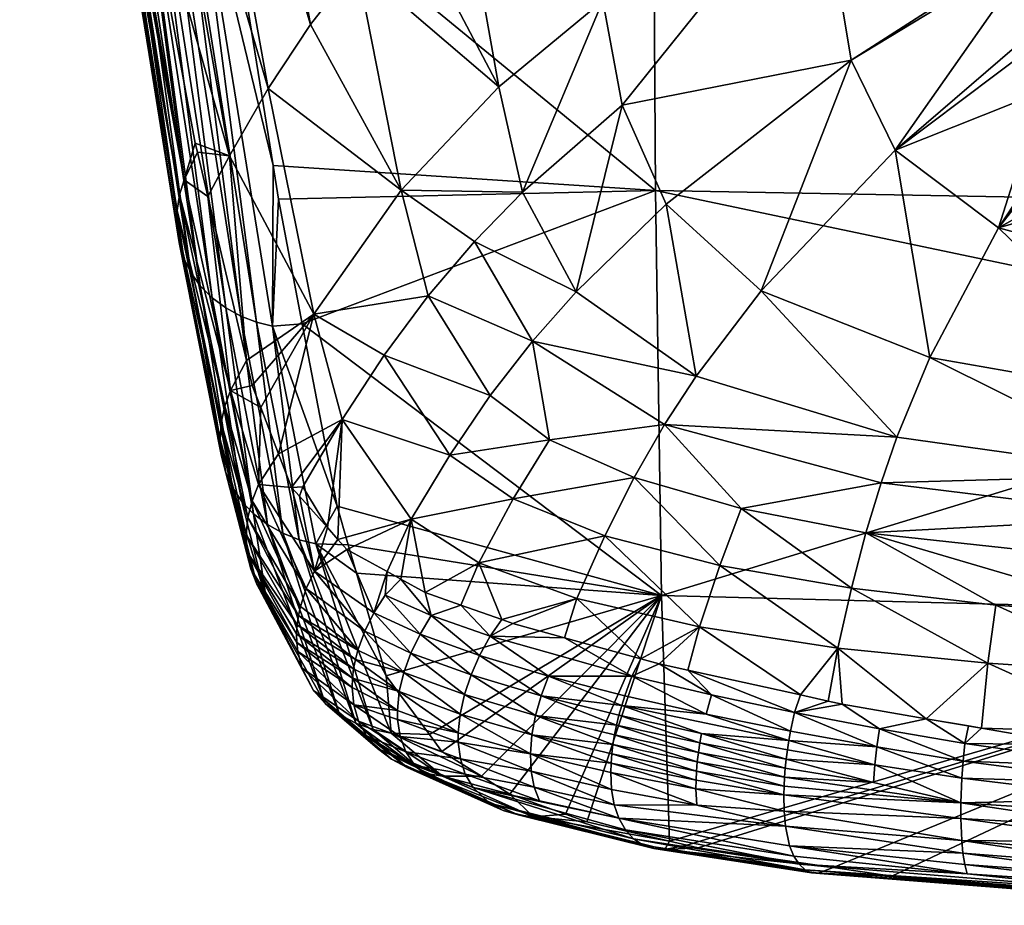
# Model space of a CAD drawing. Extents: x -0.096 to 0.095, y -0.173 to 0.
# Tile 1 of 256: x -0.017 to -0.005, y -0.173 to -0.163. Entities that reach past the tile are written whole.
import ezdxf

# ---------------------------------------------------------------- set-up
doc = ezdxf.new("R2010")
doc.units = 0
doc.layers.add('mesh', color=7, linetype='CONTINUOUS')

msp = doc.modelspace()

# ---------------------------------------------------------------- meshes
at = {"layer": 'mesh'}
mesh = msp.add_polyface(dxfattribs=at)
corners = [(-0.009312, -0.159258, -0.008226), (-0.014425, -0.159883, -0.010384), (-0.014566, -0.158921, -0.008344), (-0.014324, -0.160515, -0.011878), (-0.009276, -0.164656, -0.020906), (-0.013704, -0.164368, -0.020989), (-0.015135, -0.155015, -0.000065), (-0.00932, -0.153284, 0.004144), (-0.000143, -0.159399, -0.008186), (-0.000143, -0.162157, -0.014261), (-0.000143, -0.156815, -0.002492), (-0.000143, -0.15341, 0.004187), (-0.000143, -0.164822, -0.020866), (-0.007393, -0.160845, -0.029406), (-0.007011, -0.163149, -0.035343), (-0.00485, -0.161759, -0.032056), (-0.006503, -0.16419, -0.038149), (-0.004928, -0.162835, -0.034818), (-0.00485, -0.161835, -0.032236), (-0.004942, -0.163015, -0.035283), (-0.004804, -0.163513, -0.036604), (-0.004872, -0.157473, -0.02187), (-0.00759, -0.158369, -0.023495), (-0.004862, -0.159472, -0.026622), (-0.004872, -0.157093, -0.021025), (-0.004872, -0.156883, -0.020586), (-0.004872, -0.157168, -0.021194), (-0.01376, -0.15621, -0.013681), (-0.012159, -0.161429, -0.027055), (-0.013139, -0.15561, -0.013556), (-0.012734, -0.162049, -0.027436), (-0.007982, -0.152926, -0.011836), (-0.011032, -0.154189, -0.012948), (-0.004872, -0.15259, -0.011587), (-0.009887, -0.16246, -0.032076), (-0.010815, -0.164674, -0.036653), (-0.009661, -0.163667, -0.035298), (-0.012221, -0.164653, -0.034376), (-0.01327, -0.162735, -0.027748), (-0.01109, -0.163458, -0.033306), (-0.01155, -0.160869, -0.026621), (-0.012469, -0.155078, -0.013385), (-0.013624, -0.148994, -0.000937), (-0.010269, -0.159897, -0.025652), (0.00356, -0.164251, -0.038606), (0.004184, -0.16388, -0.037594), (0.002374, -0.164606, -0.039586), (-0.004482, -0.16385, -0.037514), (0.004583, -0.159546, -0.026636), (0.004584, -0.155044, -0.016604), (0.004583, -0.156839, -0.020605), (0.004583, -0.157113, -0.021216), (0.004613, -0.161738, -0.032061), (-0.004872, -0.157425, -0.021763)]
mesh.append_faces([[corners[k] for k in face] for face in [(0, 1, 2, 2), (0, 3, 1, 1), (4, 3, 0, 0), (4, 5, 3, 3), (6, 7, 0, 0), (0, 8, 9, 9), (0, 10, 8, 8), (7, 10, 0, 0), (7, 11, 10, 10), (12, 0, 9, 9), (12, 4, 0, 0), (13, 14, 15, 15), (16, 17, 18, 18), (16, 19, 17, 17), (16, 20, 19, 19), (13, 21, 22, 22), (13, 23, 21, 21), (15, 23, 13, 13), (22, 24, 25, 25), (22, 26, 24, 24), (27, 28, 29, 29), (27, 30, 28, 28), (22, 31, 32, 32), (22, 33, 31, 31), (25, 33, 22, 22), (14, 18, 15, 15), (14, 16, 18, 18), (34, 35, 36, 36), (37, 30, 38, 38), (39, 30, 37, 37), (39, 28, 30, 30), (40, 28, 39, 39), (40, 29, 28, 28), (41, 29, 40, 40), (41, 42, 29, 29), (13, 36, 14, 14), (13, 34, 36, 36), (22, 34, 13, 13), (22, 43, 34, 34), (32, 43, 22, 22), (34, 39, 35, 35), (34, 40, 39, 39), (43, 40, 34, 34), (43, 41, 40, 40), (32, 41, 43, 43), (44, 45, 18, 18), (17, 46, 18, 18), (46, 20, 47, 47), (46, 19, 20, 20), (17, 19, 46, 46), (23, 48, 21, 21), (25, 49, 33, 33), (24, 50, 25, 25), (26, 51, 24, 24), (15, 48, 23, 23), (18, 52, 15, 15), (22, 21, 53, 53), (53, 26, 22, 22), (21, 51, 53, 53)]])
mesh = msp.add_polyface(dxfattribs=at)
corners = [(-0.014632, -0.160514, -0.011901), (-0.014425, -0.159883, -0.010384), (-0.014324, -0.160515, -0.011878), (-0.014566, -0.158921, -0.008344), (-0.0157, -0.158952, -0.012663), (-0.015586, -0.158618, -0.012802), (-0.015977, -0.156273, -0.007401), (-0.015527, -0.158966, -0.013604), (-0.015271, -0.160503, -0.017145), (-0.014734, -0.164532, -0.026533), (-0.015734, -0.159113, -0.012594), (-0.015745, -0.159281, -0.012521), (-0.014787, -0.164706, -0.026471), (-0.015628, -0.159788, -0.012289), (-0.016487, -0.153592, 0.000955), (-0.015541, -0.159943, -0.012215), (-0.01573, -0.159453, -0.012444), (-0.016607, -0.153285, 0.000792), (-0.015692, -0.159624, -0.012366), (-0.014973, -0.160409, -0.01197), (-0.015139, -0.160321, -0.012021), (-0.015956, -0.154112, 0.001254), (-0.014251, -0.166014, -0.025941), (-0.014802, -0.160473, -0.01193), (-0.015662, -0.15423, 0.001334), (-0.013895, -0.166181, -0.025853), (-0.014077, -0.16611, -0.025892), (-0.013704, -0.164368, -0.020989), (-0.01441, -0.165896, -0.025997), (-0.015293, -0.160211, -0.01208), (-0.015135, -0.155015, -0.000065), (-0.009312, -0.159258, -0.008226), (-0.015235, -0.154285, 0.001394), (-0.00932, -0.153284, 0.004144), (-0.015243, -0.158386, -0.013689), (-0.01376, -0.15621, -0.013681), (-0.014948, -0.150001, -0.000551), (-0.014321, -0.15688, -0.01375), (-0.015506, -0.150689, -0.000287), (-0.014815, -0.157611, -0.013755), (-0.016205, -0.151864, 0.000164), (-0.012734, -0.162049, -0.027436), (-0.01327, -0.162735, -0.027748), (-0.014209, -0.164256, -0.028107), (-0.013762, -0.163476, -0.027976), (-0.016127, -0.151704, 0.000103), (-0.016621, -0.152824, 0.000559), (-0.016637, -0.152973, 0.000633), (-0.016571, -0.153429, 0.000867), (-0.016431, -0.153698, 0.001012), (-0.016282, -0.153863, 0.001106), (-0.015429, -0.160084, -0.012145), (-0.016149, -0.153979, 0.001174), (-0.01552, -0.154248, 0.001354), (-0.016638, -0.153158, 0.000726), (-0.015841, -0.154158, 0.001286), (-0.013139, -0.15561, -0.013556), (-0.014726, -0.149832, -0.000615), (-0.015427, -0.152929, 0.004)]
mesh.append_faces([[corners[k] for k in face] for face in [(0, 1, 2, 2), (0, 3, 1, 1), (4, 5, 6, 6), (7, 5, 4, 4), (4, 8, 7, 7), (4, 9, 8, 8), (10, 9, 4, 4), (11, 12, 10, 10), (13, 14, 15, 15), (16, 17, 18, 18), (19, 20, 21, 21), (22, 20, 19, 19), (0, 23, 24, 24), (25, 23, 0, 0), (26, 19, 23, 23), (2, 27, 0, 0), (28, 29, 20, 20), (30, 31, 3, 3), (32, 33, 30, 30), (34, 7, 8, 8), (35, 36, 37, 37), (37, 38, 39, 39), (6, 34, 40, 40), (5, 34, 6, 6), (5, 7, 34, 34), (37, 41, 35, 35), (37, 42, 41, 41), (39, 42, 37, 37), (43, 34, 8, 8), (43, 44, 34, 34), (34, 39, 45, 45), (44, 39, 34, 34), (44, 42, 39, 39), (46, 10, 4, 4), (47, 10, 46, 46), (17, 48, 18, 18), (14, 49, 15, 15), (49, 50, 51, 51), (29, 50, 52, 52), (53, 3, 0, 0), (53, 30, 3, 3), (32, 30, 53, 53), (4, 6, 46, 46), (51, 50, 29, 29), (15, 49, 51, 51), (48, 14, 13, 13), (54, 17, 16, 16), (18, 48, 13, 13), (11, 54, 16, 16), (10, 54, 11, 11), (47, 54, 10, 10), (19, 21, 55, 55), (0, 24, 53, 53), (23, 55, 24, 24), (23, 19, 55, 55), (20, 52, 21, 21), (20, 29, 52, 52), (56, 57, 35, 35), (53, 58, 32, 32)]])
mesh = msp.add_polyface(dxfattribs=at)
corners = [(-0.014199, -0.16697, -0.033619), (-0.014734, -0.164532, -0.026533), (-0.014787, -0.164706, -0.026471), (-0.014815, -0.164887, -0.026405), (-0.014304, -0.167342, -0.033505), (-0.014264, -0.167151, -0.033564), (-0.013713, -0.166226, -0.025823), (-0.013366, -0.1662, -0.025809), (-0.012963, -0.168309, -0.031511), (-0.013642, -0.164756, -0.021906), (-0.013704, -0.164368, -0.020989), (-0.013945, -0.166913, -0.034567), (-0.013847, -0.167167, -0.03545), (-0.01446, -0.164724, -0.02814), (-0.014013, -0.166624, -0.033718), (-0.014605, -0.16411, -0.026336), (-0.015271, -0.160503, -0.017145), (-0.01458, -0.164214, -0.026641), (-0.015429, -0.160084, -0.012145), (-0.015293, -0.160211, -0.01208), (-0.014547, -0.165758, -0.026058), (-0.014656, -0.165604, -0.026124), (-0.014176, -0.168092, -0.033248), (-0.015541, -0.159943, -0.012215), (-0.015734, -0.159113, -0.012594), (-0.015745, -0.159281, -0.012521), (-0.014738, -0.165437, -0.026192), (-0.014253, -0.167917, -0.033312), (-0.015628, -0.159788, -0.012289), (-0.014317, -0.167536, -0.033442), (-0.014791, -0.165258, -0.026263), (-0.0143, -0.16773, -0.033377), (-0.014817, -0.165073, -0.026335), (-0.015692, -0.159624, -0.012366), (-0.01573, -0.159453, -0.012444), (-0.014251, -0.166014, -0.025941), (-0.01441, -0.165896, -0.025997), (-0.015139, -0.160321, -0.012021), (-0.013931, -0.168397, -0.033129), (-0.014068, -0.168253, -0.033187), (-0.013895, -0.166181, -0.025853), (-0.014077, -0.16611, -0.025892), (-0.014802, -0.160473, -0.01193), (-0.01359, -0.168622, -0.033028), (-0.014973, -0.160409, -0.01197), (-0.013769, -0.168522, -0.033075), (-0.014632, -0.160514, -0.011901), (-0.013234, -0.166086, -0.035154), (-0.013641, -0.167702, -0.037306), (-0.014209, -0.164256, -0.028107), (-0.012905, -0.167306, -0.038742), (-0.013762, -0.163476, -0.027976), (-0.012221, -0.164653, -0.034376), (-0.01327, -0.162735, -0.027748)]
mesh.append_faces([[corners[k] for k in face] for face in [(0, 1, 2, 2), (3, 4, 5, 5), (6, 7, 8, 8), (6, 9, 7, 7), (10, 9, 6, 6), (11, 0, 12, 12), (0, 13, 1, 1), (0, 14, 13, 13), (11, 14, 0, 0), (1, 15, 16, 16), (1, 17, 15, 15), (13, 17, 1, 1), (18, 19, 20, 20), (21, 20, 22, 22), (21, 18, 20, 20), (23, 18, 21, 21), (24, 2, 1, 1), (25, 3, 2, 2), (26, 21, 27, 27), (26, 23, 21, 21), (28, 23, 26, 26), (29, 30, 31, 31), (32, 30, 29, 29), (32, 33, 30, 30), (34, 33, 32, 32), (31, 26, 27, 27), (30, 26, 31, 31), (30, 28, 26, 26), (33, 28, 30, 30), (5, 2, 3, 3), (5, 0, 2, 2), (4, 32, 29, 29), (3, 32, 4, 4), (3, 34, 32, 32), (25, 34, 3, 3), (35, 36, 37, 37), (38, 36, 35, 35), (38, 39, 36, 36), (40, 41, 42, 42), (43, 41, 40, 40), (41, 35, 44, 44), (45, 35, 41, 41), (45, 38, 35, 35), (46, 6, 40, 40), (46, 10, 6, 6), (36, 20, 19, 19), (39, 20, 36, 36), (39, 22, 20, 20), (47, 12, 48, 48), (49, 15, 17, 17), (49, 16, 15, 15), (47, 11, 12, 12), (47, 14, 11, 11), (49, 14, 47, 47), (49, 13, 14, 14), (17, 13, 49, 49), (50, 47, 48, 48), (47, 51, 49, 49), (52, 53, 51, 51)]])
mesh = msp.add_polyface(dxfattribs=at)
corners = [(-0.009276, -0.164656, -0.020906), (-0.013366, -0.1662, -0.025809), (-0.013642, -0.164756, -0.021906), (-0.009207, -0.169341, -0.033905), (-0.013704, -0.164368, -0.020989), (-0.000143, -0.166574, -0.025208), (-0.000143, -0.164822, -0.020866), (-0.009153, -0.164816, -0.038501), (-0.010196, -0.165828, -0.039977), (-0.008807, -0.166803, -0.042852), (-0.0061, -0.166589, -0.043544), (-0.005307, -0.165086, -0.040597), (-0.006503, -0.16419, -0.038149), (-0.002259, -0.164698, -0.039841), (-0.00266, -0.164608, -0.039591), (-0.002962, -0.16572, -0.042349), (-0.000143, -0.166409, -0.04393), (-0.000143, -0.16597, -0.0429), (-0.00324, -0.16709, -0.044953), (-0.001184, -0.164826, -0.040201), (-0.003828, -0.16426, -0.038629), (-0.003213, -0.164483, -0.039245), (-0.004402, -0.163933, -0.037738), (-0.004804, -0.163513, -0.036604), (-0.004482, -0.16385, -0.037514), (-0.008053, -0.165816, -0.041353), (-0.007011, -0.163149, -0.035343), (-0.006483, -0.167511, -0.044916), (-0.009172, -0.167362, -0.043549), (-0.010701, -0.1664, -0.040662), (-0.010506, -0.16754, -0.042854), (-0.011659, -0.167717, -0.041841), (-0.01242, -0.166563, -0.038341), (-0.012905, -0.167306, -0.038742), (-0.01119, -0.167027, -0.04129), (-0.013234, -0.166086, -0.035154), (-0.011908, -0.165873, -0.037848), (-0.011372, -0.165245, -0.037279), (-0.010815, -0.164674, -0.036653), (-0.009661, -0.163667, -0.035298), (-0.012221, -0.164653, -0.034376), (-0.013762, -0.163476, -0.027976), (-0.01109, -0.163458, -0.033306), (-0.001402, -0.164736, -0.03995), (0.002374, -0.164606, -0.039586), (-0.000143, -0.167301, -0.045368), (-0.000143, -0.164865, -0.04031)]
mesh.append_faces([[corners[k] for k in face] for face in [(0, 1, 2, 2), (3, 1, 0, 0), (2, 4, 0, 0), (5, 0, 6, 6), (5, 3, 0, 0), (7, 8, 9, 9), (10, 11, 12, 12), (13, 14, 15, 15), (15, 16, 17, 17), (18, 16, 15, 15), (19, 13, 15, 15), (20, 11, 21, 21), (20, 22, 11, 11), (11, 23, 12, 12), (11, 24, 23, 23), (22, 24, 11, 11), (25, 12, 26, 26), (25, 10, 12, 12), (27, 10, 25, 25), (28, 29, 30, 30), (9, 29, 28, 28), (18, 11, 10, 10), (15, 11, 18, 18), (15, 21, 11, 11), (14, 21, 15, 15), (31, 32, 33, 33), (34, 32, 31, 31), (32, 35, 33, 33), (32, 36, 35, 35), (34, 36, 32, 32), (8, 29, 9, 9), (8, 37, 29, 29), (38, 37, 8, 8), (39, 8, 7, 7), (39, 38, 8, 8), (35, 40, 41, 41), (36, 40, 35, 35), (27, 9, 28, 28), (25, 9, 27, 27), (25, 7, 9, 9), (26, 7, 25, 25), (26, 39, 7, 7), (29, 34, 30, 30), (29, 36, 34, 34), (37, 36, 29, 29), (37, 40, 36, 36), (38, 40, 37, 37), (38, 42, 40, 40), (43, 13, 19, 19), (43, 14, 13, 13), (44, 14, 43, 43), (44, 21, 14, 14), (44, 20, 21, 21), (44, 22, 20, 20), (24, 22, 44, 44), (18, 45, 16, 16), (46, 15, 17, 17), (19, 15, 46, 46), (19, 46, 43, 43)]])
mesh = msp.add_polyface(dxfattribs=at)
corners = [(-0.013491, -0.168091, -0.038657), (-0.013641, -0.167702, -0.037306), (-0.013872, -0.168058, -0.037224), (-0.013225, -0.169062, -0.041), (-0.0134, -0.168193, -0.039059), (-0.013075, -0.168557, -0.040496), (-0.013847, -0.167167, -0.03545), (-0.014199, -0.16697, -0.033619), (-0.014253, -0.167917, -0.033312), (-0.014176, -0.168092, -0.033248), (-0.013891, -0.169212, -0.03688), (-0.014656, -0.165604, -0.026124), (-0.01341, -0.169575, -0.040905), (-0.013425, -0.16968, -0.040879), (-0.012752, -0.170082, -0.042903), (-0.014016, -0.168641, -0.037064), (-0.013996, -0.168441, -0.037122), (-0.014304, -0.167342, -0.033505), (-0.013388, -0.16947, -0.040928), (-0.012724, -0.169973, -0.04292), (-0.014264, -0.167151, -0.033564), (-0.013947, -0.168245, -0.037176), (-0.01332, -0.169262, -0.040969), (-0.012644, -0.169755, -0.042944), (-0.013432, -0.169784, -0.040852), (-0.012773, -0.170191, -0.042882), (-0.014317, -0.167536, -0.033442), (-0.013209, -0.168744, -0.032957), (-0.013713, -0.166226, -0.025823), (-0.012963, -0.168309, -0.031511), (-0.013401, -0.168696, -0.032988), (-0.012545, -0.170891, -0.040314), (-0.013785, -0.169377, -0.036819), (-0.014068, -0.168253, -0.033187), (-0.013931, -0.168397, -0.033129), (-0.01359, -0.168622, -0.033028), (-0.013769, -0.168522, -0.033075), (-0.014077, -0.16611, -0.025892), (-0.012935, -0.170717, -0.040463), (-0.013101, -0.17059, -0.040542), (-0.012747, -0.170819, -0.040387), (-0.013895, -0.166181, -0.025853), (-0.013362, -0.168086, -0.039033), (-0.012905, -0.167306, -0.038742), (-0.013964, -0.169032, -0.036941), (-0.013373, -0.17018, -0.040726), (-0.014006, -0.16884, -0.037003), (-0.0143, -0.16773, -0.033377), (-0.01343, -0.169887, -0.040823), (-0.013419, -0.169988, -0.040792), (-0.013236, -0.17044, -0.040618)]
mesh.append_faces([[corners[k] for k in face] for face in [(0, 1, 2, 2), (3, 0, 2, 2), (3, 4, 0, 0), (5, 4, 3, 3), (6, 2, 1, 1), (6, 7, 2, 2), (8, 9, 10, 10), (8, 11, 9, 9), (12, 13, 14, 14), (12, 15, 13, 13), (16, 15, 12, 12), (16, 17, 15, 15), (12, 18, 16, 16), (12, 19, 18, 18), (16, 20, 17, 17), (16, 21, 20, 20), (18, 21, 16, 16), (18, 22, 21, 21), (19, 22, 18, 18), (21, 7, 20, 20), (21, 2, 7, 7), (22, 2, 21, 21), (22, 3, 2, 2), (23, 3, 22, 22), (13, 24, 25, 25), (17, 26, 15, 15), (27, 28, 29, 29), (27, 30, 28, 28), (31, 30, 27, 27), (32, 33, 34, 34), (35, 36, 37, 37), (38, 36, 35, 35), (38, 39, 36, 36), (39, 34, 36, 36), (39, 32, 34, 34), (35, 30, 40, 40), (41, 30, 35, 35), (41, 28, 30, 30), (32, 9, 33, 33), (32, 10, 9, 9), (0, 4, 42, 42), (43, 0, 42, 42), (5, 42, 4, 4), (5, 43, 42, 42), (43, 1, 0, 0), (44, 10, 45, 45), (8, 10, 44, 44), (44, 46, 47, 47), (44, 48, 46, 46), (49, 48, 44, 44), (24, 46, 48, 48), (26, 47, 46, 46), (49, 44, 45, 45), (47, 8, 44, 44), (13, 46, 24, 24), (15, 46, 13, 13), (15, 26, 46, 46), (50, 10, 32, 32), (50, 45, 10, 10)]])
mesh = msp.add_polyface(dxfattribs=at)
corners = [(-0.013209, -0.168744, -0.032957), (-0.012835, -0.168754, -0.032923), (-0.01274, -0.169083, -0.033966), (-0.012963, -0.168309, -0.031511), (-0.011193, -0.169814, -0.044793), (-0.010928, -0.169664, -0.044899), (-0.011056, -0.169619, -0.044729), (-0.010329, -0.16983, -0.045391), (-0.00955, -0.170277, -0.046207), (-0.011529, -0.169452, -0.044105), (-0.011873, -0.169575, -0.043908), (-0.011944, -0.169306, -0.043556), (-0.013225, -0.169062, -0.041), (-0.012954, -0.168694, -0.041034), (-0.013075, -0.168557, -0.040496), (-0.012852, -0.168808, -0.041487), (-0.012538, -0.169543, -0.042954), (-0.012224, -0.169153, -0.042919), (-0.012408, -0.169338, -0.042951), (-0.012384, -0.169065, -0.042554), (-0.012752, -0.170082, -0.042903), (-0.013425, -0.16968, -0.040879), (-0.012773, -0.170191, -0.042882), (-0.012724, -0.169973, -0.04292), (-0.01341, -0.169575, -0.040905), (-0.012002, -0.169788, -0.043932), (-0.011313, -0.170035, -0.044836), (-0.012644, -0.169755, -0.042944), (-0.01332, -0.169262, -0.040969), (-0.012192, -0.170231, -0.043928), (-0.01211, -0.170008, -0.043939), (-0.011413, -0.17026, -0.04486), (-0.012396, -0.170271, -0.03774), (-0.012545, -0.170891, -0.040314), (-0.012747, -0.170819, -0.040387), (-0.013401, -0.168696, -0.032988), (-0.009207, -0.169341, -0.033905), (-0.011895, -0.17095, -0.040133), (-0.013366, -0.1662, -0.025809), (-0.011323, -0.168962, -0.04389), (-0.012905, -0.167306, -0.038742), (-0.012107, -0.168459, -0.042297), (-0.010186, -0.169378, -0.045213), (-0.009447, -0.170075, -0.046117), (-0.009864, -0.168651, -0.044749), (-0.010923, -0.168225, -0.04342), (-0.009525, -0.167976, -0.044188), (-0.010506, -0.16754, -0.042854), (-0.011659, -0.167717, -0.041841), (-0.01119, -0.167027, -0.04129)]
mesh.append_faces([[corners[k] for k in face] for face in [(0, 1, 2, 2), (0, 3, 1, 1), (4, 5, 6, 6), (4, 7, 5, 5), (8, 7, 4, 4), (9, 4, 6, 6), (9, 10, 4, 4), (11, 10, 9, 9), (12, 13, 14, 14), (12, 15, 13, 13), (16, 15, 12, 12), (17, 10, 11, 11), (17, 18, 10, 10), (19, 18, 17, 17), (20, 21, 22, 22), (20, 23, 24, 24), (16, 19, 15, 15), (16, 18, 19, 19), (25, 18, 16, 16), (25, 10, 18, 18), (26, 10, 25, 25), (26, 4, 10, 10), (23, 27, 28, 28), (29, 27, 23, 23), (29, 30, 27, 27), (27, 16, 12, 12), (30, 16, 27, 27), (30, 25, 16, 16), (31, 25, 30, 30), (31, 26, 25, 25), (2, 32, 0, 0), (33, 34, 35, 35), (36, 2, 1, 1), (36, 32, 2, 2), (37, 32, 36, 36), (36, 3, 38, 38), (1, 3, 36, 36), (39, 9, 6, 6), (13, 40, 14, 14), (41, 17, 11, 11), (41, 19, 17, 17), (15, 19, 41, 41), (5, 7, 42, 42), (7, 43, 42, 42), (42, 6, 5, 5), (42, 39, 6, 6), (44, 39, 42, 42), (44, 45, 39, 39), (46, 45, 44, 44), (46, 47, 45, 45), (41, 13, 15, 15), (41, 40, 13, 13), (48, 40, 41, 41), (39, 11, 9, 9), (39, 41, 11, 11), (45, 41, 39, 39), (45, 48, 41, 41), (47, 48, 45, 45), (47, 49, 48, 48)]])
mesh = msp.add_polyface(dxfattribs=at)
corners = [(-0.003616, -0.172854, -0.046649), (-0.003573, -0.172806, -0.046335), (-0.000338, -0.172893, -0.046566), (-0.003752, -0.172801, -0.046322), (-0.003734, -0.17133, -0.04814), (-0.001318, -0.171351, -0.04834), (-0.001723, -0.171314, -0.048298), (-0.006541, -0.172588, -0.045735), (-0.007221, -0.172489, -0.045432), (-0.000143, -0.169577, -0.033851), (-0.000143, -0.171846, -0.041895), (-0.000143, -0.169616, -0.033963), (-0.009207, -0.169341, -0.033905), (-0.000143, -0.166574, -0.025208), (-0.001718, -0.170996, -0.048286), (-0.000143, -0.171375, -0.048365), (-0.000143, -0.168944, -0.0474), (-0.003435, -0.168435, -0.046701), (-0.003494, -0.16898, -0.047189), (-0.000143, -0.167866, -0.046277), (-0.00324, -0.16709, -0.044953), (-0.003372, -0.167944, -0.046153), (-0.001701, -0.170313, -0.048118), (-0.000143, -0.170626, -0.048259), (-0.003597, -0.170244, -0.047908), (-0.003548, -0.169586, -0.047598), (-0.005335, -0.169452, -0.047199), (-0.003641, -0.170936, -0.048101), (-0.000143, -0.172926, -0.046848), (-0.003638, -0.172852, -0.046825), (-0.003702, -0.172695, -0.047375), (-0.000143, -0.172901, -0.047185), (-0.000143, -0.172781, -0.047536), (-0.000143, -0.172584, -0.047845), (-0.003732, -0.172478, -0.047687), (-0.003743, -0.171516, -0.048139), (-0.000143, -0.17203, -0.048252), (-0.000143, -0.171709, -0.048342), (-0.003649, -0.171137, -0.048099), (-0.000143, -0.171538, -0.048362), (-0.003742, -0.172343, -0.047814), (-0.003719, -0.172596, -0.047541), (-0.003748, -0.172196, -0.047921), (-0.000143, -0.172326, -0.048084), (-0.003752, -0.17187, -0.048074), (-0.003752, -0.172037, -0.048008), (-0.003749, -0.171696, -0.048118), (-0.003661, -0.172825, -0.047009), (-0.003682, -0.172772, -0.047195), (-0.004391, -0.171068, -0.048023), (-0.000143, -0.171014, -0.048314), (-0.000143, -0.170338, -0.048152), (-0.000143, -0.169795, -0.04795), (-0.000143, -0.169691, -0.047883), (-0.000143, -0.1691, -0.047501), (-0.000143, -0.168587, -0.047029), (-0.000143, -0.168099, -0.04652), (-0.000143, -0.167301, -0.045368)]
mesh.append_faces([[corners[k] for k in face] for face in [(0, 1, 2, 2), (0, 3, 1, 1), (4, 5, 6, 6), (7, 8, 9, 9), (2, 1, 10, 10), (9, 1, 3, 3), (11, 1, 9, 9), (11, 10, 1, 1), (9, 12, 13, 13), (14, 6, 5, 5), (15, 14, 5, 5), (16, 17, 18, 18), (19, 20, 21, 21), (22, 14, 23, 23), (22, 24, 14, 14), (25, 24, 22, 22), (25, 26, 24, 24), (24, 27, 14, 14), (28, 0, 2, 2), (28, 29, 0, 0), (30, 31, 32, 32), (32, 33, 34, 34), (35, 36, 37, 37), (4, 6, 38, 38), (39, 4, 37, 37), (39, 5, 4, 4), (39, 15, 5, 5), (34, 33, 40, 40), (34, 41, 32, 32), (42, 33, 43, 43), (42, 40, 33, 33), (44, 43, 36, 36), (44, 45, 43, 43), (36, 46, 44, 44), (35, 37, 4, 4), (46, 36, 35, 35), (47, 28, 31, 31), (47, 29, 28, 28), (41, 30, 32, 32), (31, 48, 47, 47), (48, 31, 30, 30), (43, 45, 42, 42), (27, 49, 38, 38), (14, 50, 23, 23), (15, 50, 14, 14), (23, 51, 22, 22), (51, 25, 22, 22), (52, 25, 51, 51), (25, 53, 54, 54), (52, 53, 25, 25), (16, 18, 54, 54), (55, 17, 16, 16), (17, 56, 21, 21), (17, 55, 56, 56), (19, 21, 56, 56), (57, 20, 19, 19), (18, 25, 54, 54), (14, 38, 6, 6), (14, 27, 38, 38)]])
mesh = msp.add_polyface(dxfattribs=at)
corners = [(-0.007394, -0.172555, -0.045853), (-0.003616, -0.172854, -0.046649), (-0.003638, -0.172852, -0.046825), (-0.005694, -0.171054, -0.047797), (-0.005652, -0.170851, -0.0477), (-0.006143, -0.170767, -0.047575), (-0.003752, -0.172801, -0.046322), (-0.006541, -0.172588, -0.045735), (-0.003734, -0.17133, -0.04814), (-0.004391, -0.171068, -0.048023), (-0.003732, -0.172478, -0.047687), (-0.005717, -0.172324, -0.047443), (-0.003719, -0.172596, -0.047541), (-0.006713, -0.171093, -0.047567), (-0.006737, -0.171301, -0.047578), (-0.00573, -0.171454, -0.047816), (-0.006682, -0.170883, -0.047533), (-0.005715, -0.171257, -0.047818), (-0.003743, -0.171516, -0.048139), (-0.003749, -0.171696, -0.048118), (-0.007471, -0.17255, -0.046055), (-0.003661, -0.172825, -0.047009), (-0.005696, -0.172454, -0.047297), (-0.003702, -0.172695, -0.047375), (-0.003682, -0.172772, -0.047195), (-0.007546, -0.172517, -0.046261), (-0.007615, -0.172452, -0.046462), (-0.005667, -0.172564, -0.047129), (-0.000143, -0.169577, -0.033851), (-0.007221, -0.172489, -0.045432), (-0.008783, -0.172263, -0.044735), (-0.008916, -0.172232, -0.044631), (-0.009115, -0.172185, -0.044476), (-0.005429, -0.170125, -0.04755), (-0.007164, -0.169951, -0.047017), (-0.006842, -0.168617, -0.046124), (-0.005335, -0.169452, -0.047199), (-0.003548, -0.169586, -0.047598), (-0.003494, -0.16898, -0.047189), (-0.003435, -0.168435, -0.046701), (-0.006666, -0.168037, -0.045549), (-0.003372, -0.167944, -0.046153), (-0.006483, -0.167511, -0.044916), (-0.0061, -0.166589, -0.043544), (-0.00324, -0.16709, -0.044953), (-0.003597, -0.170244, -0.047908), (-0.003641, -0.170936, -0.048101), (-0.007008, -0.169258, -0.046619), (-0.005503, -0.170877, -0.047738), (-0.003649, -0.171137, -0.048099), (-0.003742, -0.172343, -0.047814), (-0.005732, -0.172175, -0.047564), (-0.007773, -0.172012, -0.04702), (-0.003748, -0.172196, -0.047921), (-0.005742, -0.171741, -0.047767), (-0.003752, -0.172037, -0.048008), (-0.003752, -0.17187, -0.048074), (-0.007792, -0.171647, -0.047192), (-0.005743, -0.171923, -0.047704), (-0.007724, -0.172237, -0.046819)]
mesh.append_faces([[corners[k] for k in face] for face in [(0, 1, 2, 2), (3, 4, 5, 5), (0, 6, 1, 1), (0, 7, 6, 6), (8, 9, 3, 3), (10, 11, 12, 12), (13, 14, 15, 15), (16, 3, 5, 5), (17, 3, 16, 16), (17, 8, 3, 3), (18, 8, 17, 17), (15, 17, 13, 13), (15, 18, 17, 17), (19, 18, 15, 15), (20, 2, 21, 21), (20, 0, 2, 2), (12, 22, 23, 23), (11, 22, 12, 12), (21, 24, 25, 25), (26, 24, 27, 27), (26, 25, 24, 24), (27, 23, 22, 22), (24, 23, 27, 27), (28, 29, 30, 30), (28, 6, 7, 7), (31, 32, 28, 28), (33, 34, 5, 5), (35, 36, 37, 37), (38, 35, 37, 37), (39, 35, 38, 38), (39, 40, 35, 35), (41, 40, 39, 39), (41, 42, 40, 40), (41, 43, 42, 42), (44, 43, 41, 41), (45, 33, 46, 46), (36, 33, 45, 45), (36, 47, 33, 33), (35, 47, 36, 36), (3, 48, 4, 4), (3, 9, 48, 48), (8, 49, 9, 9), (10, 50, 51, 51), (51, 11, 10, 10), (51, 52, 11, 11), (51, 50, 53, 53), (54, 55, 56, 56), (57, 58, 54, 54), (58, 55, 54, 54), (56, 19, 54, 54), (54, 15, 14, 14), (19, 15, 54, 54), (11, 59, 22, 22), (53, 58, 51, 51), (53, 55, 58, 58), (48, 46, 33, 33), (48, 9, 46, 46), (48, 5, 4, 4), (33, 5, 48, 48)]])
mesh = msp.add_polyface(dxfattribs=at)
corners = [(-0.010601, -0.170501, -0.045642), (-0.0097, -0.170728, -0.046299), (-0.009668, -0.170615, -0.046285), (-0.007669, -0.170694, -0.047188), (-0.0076, -0.170493, -0.047089), (-0.008902, -0.170207, -0.046454), (-0.007278, -0.170564, -0.047247), (-0.00955, -0.170277, -0.046207), (-0.009447, -0.170075, -0.046117), (-0.010329, -0.16983, -0.045391), (-0.009235, -0.170133, -0.046291), (-0.009751, -0.170954, -0.046308), (-0.00977, -0.171065, -0.046302), (-0.008793, -0.171266, -0.046829), (-0.00878, -0.171157, -0.046838), (-0.009728, -0.170841, -0.046307), (-0.008763, -0.171047, -0.04684), (-0.007775, -0.17134, -0.047251), (-0.007764, -0.171234, -0.047257), (-0.008743, -0.170937, -0.046834), (-0.00775, -0.171127, -0.047256), (-0.007733, -0.17102, -0.047248), (-0.006682, -0.170883, -0.047533), (-0.006143, -0.170767, -0.047575), (-0.007115, -0.170599, -0.047326), (-0.006713, -0.171093, -0.047567), (-0.005715, -0.171257, -0.047818), (-0.008692, -0.170715, -0.046804), (-0.007714, -0.170912, -0.047234), (-0.008629, -0.170492, -0.046749), (-0.006737, -0.171301, -0.047578), (-0.009633, -0.170502, -0.046265), (-0.009115, -0.172185, -0.044476), (-0.010072, -0.171961, -0.043728), (-0.009207, -0.169341, -0.033905), (-0.000143, -0.169577, -0.033851), (-0.008767, -0.169706, -0.046252), (-0.007164, -0.169951, -0.047017), (-0.008533, -0.168994, -0.045813), (-0.009864, -0.168651, -0.044749), (-0.009525, -0.167976, -0.044188), (-0.010186, -0.169378, -0.045213), (-0.007008, -0.169258, -0.046619), (-0.005429, -0.170125, -0.04755), (-0.008286, -0.168334, -0.045277), (-0.009172, -0.167362, -0.043549), (-0.010506, -0.16754, -0.042854), (-0.006842, -0.168617, -0.046124), (-0.006666, -0.168037, -0.045549), (-0.006483, -0.167511, -0.044916)]
mesh.append_faces([[corners[k] for k in face] for face in [(0, 1, 2, 2), (3, 4, 5, 5), (3, 6, 4, 4), (7, 8, 9, 9), (10, 8, 7, 7), (11, 12, 13, 13), (13, 14, 11, 11), (14, 15, 11, 11), (14, 16, 15, 15), (17, 18, 16, 16), (19, 20, 21, 21), (22, 23, 24, 24), (3, 24, 6, 6), (3, 22, 24, 24), (25, 22, 3, 3), (25, 26, 22, 22), (27, 28, 29, 29), (27, 21, 28, 28), (2, 21, 27, 27), (2, 19, 21, 21), (1, 19, 2, 2), (16, 1, 15, 15), (16, 19, 1, 1), (18, 19, 16, 16), (18, 20, 19, 19), (30, 21, 20, 20), (25, 28, 21, 21), (3, 28, 25, 25), (3, 29, 28, 28), (5, 29, 3, 3), (27, 31, 2, 2), (27, 7, 31, 31), (29, 7, 27, 27), (29, 10, 7, 7), (5, 10, 29, 29), (32, 33, 34, 34), (35, 32, 34, 34), (10, 36, 8, 8), (10, 5, 36, 36), (37, 24, 23, 23), (37, 6, 24, 24), (4, 6, 37, 37), (36, 37, 38, 38), (36, 4, 37, 37), (5, 4, 36, 36), (39, 38, 40, 40), (39, 36, 38, 38), (41, 36, 39, 39), (41, 8, 36, 36), (42, 37, 43, 43), (42, 38, 37, 37), (44, 38, 42, 42), (44, 40, 38, 38), (45, 40, 44, 44), (45, 46, 40, 40), (47, 44, 42, 42), (48, 44, 47, 47), (48, 45, 44, 44), (49, 45, 48, 48)]])
mesh = msp.add_polyface(dxfattribs=at)
corners = [(-0.012396, -0.170271, -0.03774), (-0.011895, -0.17095, -0.040133), (-0.012337, -0.170934, -0.040249), (-0.011293, -0.171433, -0.04186), (-0.011742, -0.171433, -0.042065), (-0.01175, -0.171145, -0.040823), (-0.012192, -0.170231, -0.043928), (-0.011539, -0.170714, -0.044842), (-0.011489, -0.170488, -0.044863), (-0.013419, -0.169988, -0.040792), (-0.012789, -0.170405, -0.042831), (-0.01343, -0.169887, -0.040823), (-0.012785, -0.170299, -0.042858), (-0.012265, -0.170671, -0.043852), (-0.013432, -0.169784, -0.040852), (-0.012752, -0.170082, -0.042903), (-0.012773, -0.170191, -0.042882), (-0.012244, -0.170454, -0.043899), (-0.012724, -0.169973, -0.04292), (-0.011561, -0.170932, -0.044798), (-0.01211, -0.170008, -0.043939), (-0.011413, -0.17026, -0.04486), (-0.012263, -0.170775, -0.043821), (-0.01156, -0.171037, -0.044768), (-0.012545, -0.170891, -0.040314), (-0.01195, -0.171398, -0.04217), (-0.013209, -0.168744, -0.032957), (-0.012747, -0.170819, -0.040387), (-0.012151, -0.171333, -0.04228), (-0.010868, -0.171881, -0.043905), (-0.012335, -0.171237, -0.042392), (-0.013101, -0.17059, -0.040542), (-0.012935, -0.170717, -0.040463), (-0.01359, -0.168622, -0.033028), (-0.01277, -0.170608, -0.042766), (-0.012233, -0.170972, -0.043747), (-0.013373, -0.17018, -0.040726), (-0.012065, -0.171308, -0.043545), (-0.012495, -0.171113, -0.0425), (-0.011388, -0.171564, -0.044462), (-0.012624, -0.170965, -0.0426), (-0.013236, -0.17044, -0.040618), (-0.012716, -0.170795, -0.042689), (-0.012168, -0.17115, -0.043654), (-0.011479, -0.17141, -0.044587), (-0.011197, -0.171746, -0.044238), (-0.013785, -0.169377, -0.036819), (-0.011536, -0.171233, -0.044689)]
mesh.append_faces([[corners[k] for k in face] for face in [(0, 1, 2, 2), (2, 3, 4, 4), (1, 5, 2, 2), (6, 7, 8, 8), (9, 10, 11, 11), (12, 10, 13, 13), (12, 11, 10, 10), (14, 11, 12, 12), (15, 16, 17, 17), (15, 6, 18, 18), (17, 6, 15, 15), (17, 7, 6, 6), (19, 7, 17, 17), (8, 20, 6, 6), (8, 21, 20, 20), (19, 22, 23, 23), (19, 13, 22, 22), (17, 13, 19, 19), (17, 12, 13, 13), (16, 12, 17, 17), (16, 14, 12, 12), (24, 4, 25, 25), (24, 2, 4, 4), (26, 2, 24, 24), (26, 0, 2, 2), (25, 27, 24, 24), (25, 28, 27, 27), (29, 28, 25, 25), (30, 31, 32, 32), (32, 28, 30, 30), (32, 27, 28, 28), (33, 27, 32, 32), (34, 10, 9, 9), (13, 34, 22, 22), (13, 10, 34, 34), (22, 35, 23, 23), (22, 34, 35, 35), (9, 36, 34, 34), (37, 38, 39, 39), (40, 38, 37, 37), (41, 38, 40, 40), (41, 31, 38, 38), (40, 42, 41, 41), (40, 43, 42, 42), (37, 43, 40, 40), (37, 44, 43, 43), (39, 44, 37, 37), (30, 38, 31, 31), (45, 38, 30, 30), (45, 39, 38, 38), (41, 46, 31, 31), (43, 35, 42, 42), (43, 47, 35, 35), (44, 47, 43, 43), (42, 36, 41, 41), (42, 34, 36, 36), (35, 34, 42, 42), (47, 23, 35, 35)]])
mesh = msp.add_polyface(dxfattribs=at)
corners = [(-0.010689, -0.171901, -0.043738), (-0.010318, -0.171872, -0.043418), (-0.010072, -0.171961, -0.043728), (-0.010965, -0.17164, -0.042606), (-0.011742, -0.171433, -0.042065), (-0.011293, -0.171433, -0.04186), (-0.012337, -0.170934, -0.040249), (-0.01175, -0.171145, -0.040823), (-0.009115, -0.172185, -0.044476), (-0.009792, -0.171283, -0.04627), (-0.010726, -0.171172, -0.04559), (-0.009795, -0.171388, -0.046243), (-0.010708, -0.170955, -0.045634), (-0.011539, -0.170714, -0.044842), (-0.011489, -0.170488, -0.044863), (-0.010666, -0.170729, -0.045651), (-0.011561, -0.170932, -0.044798), (-0.01156, -0.171037, -0.044768), (-0.009783, -0.171175, -0.046289), (-0.00977, -0.171065, -0.046302), (-0.009751, -0.170954, -0.046308), (-0.009728, -0.170841, -0.046307), (-0.010516, -0.170274, -0.045609), (-0.011193, -0.169814, -0.044793), (-0.011313, -0.170035, -0.044836), (-0.00955, -0.170277, -0.046207), (-0.009633, -0.170502, -0.046265), (-0.011413, -0.17026, -0.04486), (-0.010601, -0.170501, -0.045642), (-0.0097, -0.170728, -0.046299), (-0.009668, -0.170615, -0.046285), (-0.010868, -0.171881, -0.043905), (-0.009169, -0.172279, -0.045003), (-0.01195, -0.171398, -0.04217), (-0.01104, -0.17183, -0.044073), (-0.012151, -0.171333, -0.04228), (-0.009296, -0.17227, -0.045202), (-0.009418, -0.172229, -0.045402), (-0.011197, -0.171746, -0.044238), (-0.012335, -0.171237, -0.042392), (-0.010619, -0.171719, -0.045301), (-0.010683, -0.171558, -0.045424), (-0.011479, -0.17141, -0.044587), (-0.010718, -0.171374, -0.045521), (-0.009207, -0.169341, -0.033905), (-0.011895, -0.17095, -0.040133), (-0.011536, -0.171233, -0.044689), (-0.011388, -0.171564, -0.044462), (-0.009702, -0.17192, -0.045936), (-0.009626, -0.172052, -0.045777), (-0.009756, -0.171764, -0.046067), (-0.009787, -0.171585, -0.046169), (-0.00953, -0.172156, -0.045597)]
mesh.append_faces([[corners[k] for k in face] for face in [(0, 1, 2, 2), (0, 3, 1, 1), (4, 3, 0, 0), (4, 5, 3, 3), (6, 7, 5, 5), (8, 0, 2, 2), (9, 10, 11, 11), (12, 10, 9, 9), (12, 13, 10, 10), (14, 12, 15, 15), (14, 13, 12, 12), (16, 10, 13, 13), (17, 10, 16, 16), (18, 12, 9, 9), (19, 12, 18, 18), (19, 15, 12, 12), (20, 15, 19, 19), (20, 21, 15, 15), (22, 23, 24, 24), (22, 25, 23, 23), (26, 25, 22, 22), (15, 27, 14, 14), (15, 28, 27, 27), (21, 28, 15, 15), (21, 29, 28, 28), (28, 24, 27, 27), (28, 22, 24, 24), (30, 22, 28, 28), (30, 26, 22, 22), (31, 0, 32, 32), (33, 0, 31, 31), (33, 4, 0, 0), (31, 34, 35, 35), (36, 34, 31, 31), (36, 37, 34, 34), (38, 34, 37, 37), (39, 34, 38, 38), (39, 35, 34, 34), (40, 41, 42, 42), (43, 10, 17, 17), (44, 7, 45, 45), (44, 5, 7, 7), (3, 5, 44, 44), (44, 1, 3, 3), (44, 2, 1, 1), (46, 41, 43, 43), (47, 40, 42, 42), (47, 48, 40, 40), (47, 49, 48, 48), (50, 41, 48, 48), (50, 43, 41, 41), (51, 43, 50, 50), (52, 47, 38, 38), (52, 49, 47, 47), (42, 41, 46, 46), (40, 48, 41, 41), (43, 17, 46, 46), (51, 10, 43, 43), (51, 11, 10, 10)]])
mesh = msp.add_polyface(dxfattribs=at)
corners = [(-0.009115, -0.172185, -0.044476), (-0.009169, -0.172279, -0.045003), (-0.010689, -0.171901, -0.043738), (-0.008916, -0.172232, -0.044631), (-0.007221, -0.172489, -0.045432), (-0.007394, -0.172555, -0.045853), (-0.008783, -0.172263, -0.044735), (-0.006541, -0.172588, -0.045735), (-0.008802, -0.171373, -0.046814), (-0.009783, -0.171175, -0.046289), (-0.008808, -0.171477, -0.046791), (-0.00977, -0.171065, -0.046302), (-0.009792, -0.171283, -0.04627), (-0.009795, -0.171388, -0.046243), (-0.008809, -0.171578, -0.046762), (-0.008793, -0.171266, -0.046829), (-0.007789, -0.171547, -0.047218), (-0.007784, -0.171444, -0.047238), (-0.00878, -0.171157, -0.046838), (-0.007775, -0.17134, -0.047251), (-0.006753, -0.171504, -0.047562), (-0.008763, -0.171047, -0.04684), (-0.007764, -0.171234, -0.047257), (-0.006737, -0.171301, -0.047578), (-0.00775, -0.171127, -0.047256), (-0.006713, -0.171093, -0.047567), (-0.007733, -0.17102, -0.047248), (-0.009296, -0.17227, -0.045202), (-0.007471, -0.17255, -0.046055), (-0.010868, -0.171881, -0.043905), (-0.009418, -0.172229, -0.045402), (-0.007546, -0.172517, -0.046261), (-0.003661, -0.172825, -0.047009), (-0.007615, -0.172452, -0.046462), (-0.009626, -0.172052, -0.045777), (-0.00953, -0.172156, -0.045597), (-0.007675, -0.172358, -0.046651), (-0.005667, -0.172564, -0.047129), (-0.011197, -0.171746, -0.044238), (-0.000143, -0.169577, -0.033851), (-0.0088, -0.171769, -0.046682), (-0.009756, -0.171764, -0.046067), (-0.007773, -0.172012, -0.04702), (-0.009787, -0.171585, -0.046169), (-0.007792, -0.171647, -0.047192), (-0.005742, -0.171741, -0.047767), (-0.009702, -0.17192, -0.045936), (-0.007724, -0.172237, -0.046819), (-0.005717, -0.172324, -0.047443), (-0.007788, -0.171838, -0.047119), (-0.005732, -0.172175, -0.047564), (-0.005743, -0.171923, -0.047704), (-0.005696, -0.172454, -0.047297)]
mesh.append_faces([[corners[k] for k in face] for face in [(0, 1, 2, 2), (3, 1, 0, 0), (1, 4, 5, 5), (1, 6, 4, 4), (3, 6, 1, 1), (4, 7, 5, 5), (8, 9, 10, 10), (11, 9, 8, 8), (12, 13, 14, 14), (15, 8, 16, 16), (15, 11, 8, 8), (15, 17, 18, 18), (16, 17, 15, 15), (17, 19, 18, 18), (17, 20, 19, 19), (10, 12, 14, 14), (9, 12, 10, 10), (19, 21, 18, 18), (20, 22, 19, 19), (20, 23, 22, 22), (23, 24, 22, 22), (25, 26, 23, 23), (27, 5, 28, 28), (27, 1, 5, 5), (29, 1, 27, 27), (28, 30, 27, 27), (28, 31, 30, 30), (32, 31, 28, 28), (33, 34, 35, 35), (33, 36, 34, 34), (37, 36, 33, 33), (35, 31, 33, 33), (35, 30, 31, 31), (38, 30, 35, 35), (39, 6, 3, 3), (40, 41, 42, 42), (43, 41, 40, 40), (8, 10, 44, 44), (16, 44, 45, 45), (16, 8, 44, 44), (16, 45, 17, 17), (45, 20, 17, 17), (10, 14, 44, 44), (45, 23, 20, 20), (46, 36, 47, 47), (34, 36, 46, 46), (42, 47, 48, 48), (42, 46, 47, 47), (41, 46, 42, 42), (42, 49, 40, 40), (50, 49, 42, 42), (50, 51, 49, 49), (37, 47, 36, 36), (37, 52, 47, 47), (40, 13, 43, 43), (40, 14, 13, 13), (49, 14, 40, 40), (49, 44, 14, 14), (51, 44, 49, 49)]])

doc.saveas('drawing.dxf')
